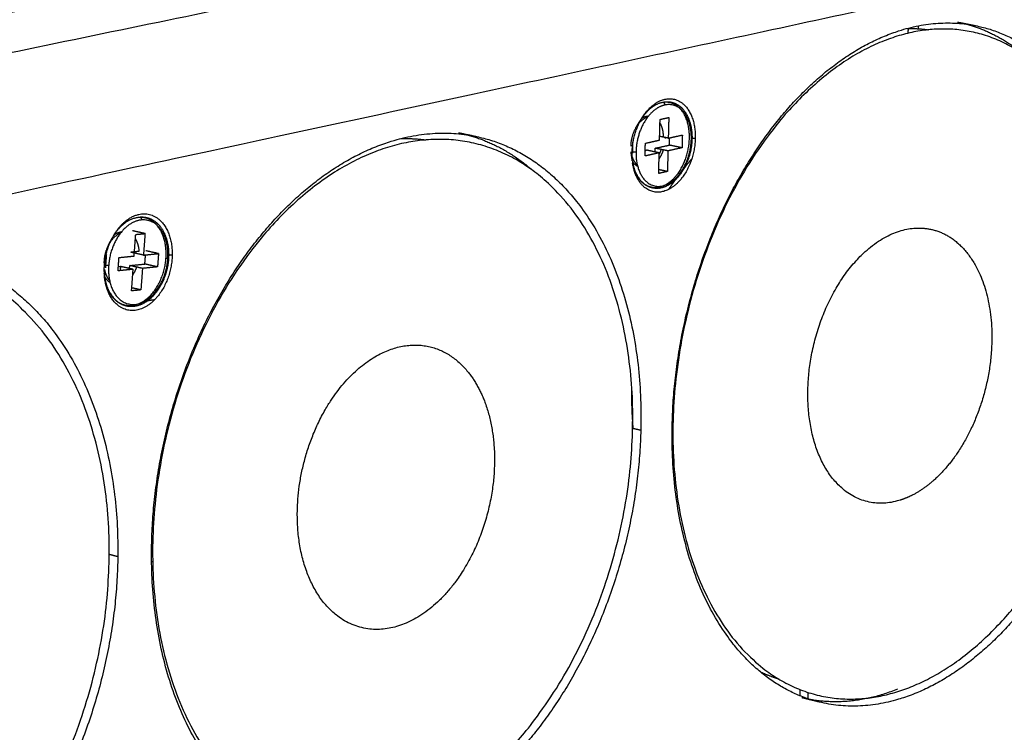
# Model space of a CAD drawing. Header units: millimetres. Extents: x 4946 to 6276, y -4769 to -3439.
# Tile 18 of 195: x 5395 to 5468, y -4161 to -4109. Entities that reach past the tile are written whole.
import ezdxf

# ---------------------------------------------------------------- set-up
doc = ezdxf.new("R2010")
doc.units = ezdxf.units.MM
doc.layers.add('ROXX_NEOmini_FIXTURE', color=7, linetype='Continuous', true_color=0x000000)

msp = doc.modelspace()

# ---------------------------------------------------------------- linework, layer by layer
at = {"layer": 'ROXX_NEOmini_FIXTURE', "color": 18, "lineweight": -3, "true_color": 0x000000}
for points, weights, degree in [([(5496.978, -4075.319), (5387.682, -4096.296), (5251.952, -4122.346)], [889.125063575, 802.546705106, 715.968346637], 2), ([(5497.245, -4075.423), (5387.952, -4096.416), (5252.219, -4122.488)], [888.939828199, 802.361469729, 715.783111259], 2), ([(5337.7, -4110.16), (5428.477, -4092.406), (5506.207, -4077.205)], [755.505750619, 818.912048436, 882.318346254], 2), ([(5340.025, -4112.357), (5430.214, -4094.514), (5507.495, -4079.226)], [755.618796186, 818.724886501, 881.830976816], 2), ([(5498.575, -4087.071), (5425.088, -4102.051), (5340.086, -4119.379)], [876.086344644, 816.750252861, 757.414161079], 2), ([(5339.693, -4122.557), (5424.761, -4104.991), (5498.301, -4089.806)], [758.164933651, 817.588392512, 877.011851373], 2), ([(5281.202, -4146.155), (5393.924, -4121.822), (5487.704, -4101.578)], [730.519446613, 804.293046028, 878.066645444], 2), ([(5461.09, -4109.397), (5461.89, -4109.386), (5462.67, -4109.496)], [834.872661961, 821.754740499, 810.874879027], 2), ([(5461.155, -4109.377), (5461.149, -4109.566), (5461.143, -4109.754)], [909.371753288, 909.42969147, 909.487629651], 2), ([(5461.925, -4109.419), (5461.928, -4109.31), (5461.932, -4109.2)], [909.393531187, 909.359971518, 909.326411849], 2), ([(5464.811, -4108.924), (5467.491, -4109.457), (5469.721, -4111.335)], [879.272048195, 834.652408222, 814.66046167], 2), ([(5464.811, -4108.924), (5465.475, -4109.056), (5466.139, -4109.188)], [802.656463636, 802.192408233, 801.728352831], 2), ([(5466.139, -4109.188), (5478.158, -4111.577), (5477.455, -4130.393)], [878.255346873, 708.409760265, 895.867263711], 2), ([(5441.538, -4115.936), (5442.242, -4114.839), (5443.18, -4114.633)], [858.463134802, 797.18145649, 859.488746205], 2), ([(5443.18, -4114.633), (5445.515, -4114.122), (5445.425, -4117.536)], [859.488746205, 609.083191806, 862.37032358], 2), ([(5442.945, -4114.888), (5442.159, -4115.061), (5441.541, -4115.938)], [859.750240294, 802.19051998, 850.251988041], 2), ([(5443.169, -4115.061), (5442.472, -4115.214), (5441.904, -4115.957)], [859.613124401, 804.627714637, 840.5383744], 2), ([(5444.993, -4117.514), (5445.06, -4114.424), (5442.945, -4114.888)], [860.021584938, 610.321722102, 859.750240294], 2), ([(5442.945, -4114.888), (5442.959, -4114.873), (5442.976, -4114.864)], [859.750240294, 784.381152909, 730.41130145], 2), ([(5443.069, -4114.866), (5443.172, -4114.919), (5443.169, -4115.061)], [598.7284068, 560.007523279, 859.613124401], 2), ([(5445.134, -4117.601), (5445.213, -4114.612), (5443.169, -4115.061)], [862.135139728, 609.004807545, 859.613124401], 2), ([(5440.75, -4118.575), (5440.786, -4117.109), (5441.538, -4115.936)], [858.600395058, 788.926887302, 858.463134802], 2), ([(5441.084, -4116.645), (5441.235, -4116.409), (5441.387, -4116.172), (5441.538, -4115.936)], [734.371815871, 733.863125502, 733.354435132, 732.845744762], 3), ([(5441.866, -4115.962), (5441.419, -4116.122), (5441.084, -4116.645)], [847.128524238, 806.483000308, 860.250790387], 2), ([(5441.884, -4115.93), (5441.883, -4115.951), (5441.883, -4115.971)], [860.359015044, 860.364987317, 860.37095959], 2), ([(5442.782, -4117.655), (5442.801, -4116.891), (5442.821, -4116.126)], [860.087909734, 859.865302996, 859.642696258], 2), ([(5442.821, -4116.126), (5443.143, -4116.055), (5443.466, -4115.984)], [859.642696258, 859.902691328, 860.162686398], 2), ([(5443.466, -4115.984), (5443.446, -4116.748), (5443.427, -4117.512)], [860.162686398, 860.385293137, 860.607899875], 2), ([(5441.084, -4116.645), (5440.669, -4117.291), (5440.649, -4118.098)], [860.250790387, 790.689545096, 860.326520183], 2), ([(5442.814, -4116.4), (5443.055, -4116.826), (5443.053, -4117.43)], [738.843176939, 754.929755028, 851.61725829], 2), ([(5423.66, -4117.542), (5424.595, -4117.517), (5425.507, -4117.641)], [806.89567607, 793.085139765, 781.827325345], 2), ([(5427.932, -4117.108), (5430.98, -4117.756), (5433.473, -4119.955)], [849.350624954, 804.56879784, 786.369334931], 2), ([(5427.932, -4117.108), (5428.598, -4117.25), (5429.264, -4117.391)], [771.48122477, 771.019480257, 770.557735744], 2), ([(5429.264, -4117.391), (5441.878, -4120.074), (5441.399, -4139.105)], [848.333923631, 689.444764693, 865.642836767], 2), ([(5443.427, -4117.512), (5443.108, -4117.445), (5442.789, -4117.378)], [860.607899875, 860.851733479, 861.095567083], 2), ([(5445.425, -4117.536), (5445.335, -4120.943), (5443.005, -4121.468)], [862.37032358, 610.492615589, 861.481972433], 2), ([(5443.229, -4117.526), (5443.23, -4117.492), (5443.23, -4117.458)], [862.406480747, 855.924283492, 849.773231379], 2), ([(5443.427, -4117.512), (5443.948, -4117.396), (5444.469, -4117.28)], [860.607899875, 861.028931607, 861.449963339], 2), ([(5443.509, -4118.025), (5443.516, -4117.758), (5443.522, -4117.49)], [862.441209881, 862.363126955, 862.285044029], 2), ([(5444.469, -4117.28), (5444.457, -4117.751), (5444.445, -4118.222)], [861.449963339, 861.587427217, 861.724891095], 2), ([(5445.135, -4117.549), (5445.173, -4117.559), (5445.18, -4117.571)], [608.386701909, 581.806822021, 612.894537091], 2), ([(5445.167, -4117.59), (5445.18, -4117.583), (5445.181, -4117.576)], [712.158745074, 655.990052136, 627.013542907], 2), ([(5445.181, -4117.576), (5445.181, -4117.574), (5445.18, -4117.571)], [627.013542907, 618.885776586, 612.897421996], 2), ([(5445.425, -4117.536), (5445.305, -4117.536), (5445.184, -4117.535)], [862.37032358, 862.372301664, 862.374279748], 2), ([(5440.799, -4117.689), (5440.787, -4118.161), (5440.776, -4118.632)], [859.962165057, 860.099628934, 860.237092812], 2), ([(5441.712, -4118.831), (5441.724, -4118.359), (5441.736, -4117.887)], [859.520774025, 859.383310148, 859.24584627], 2), ([(5441.736, -4117.887), (5442.259, -4117.771), (5442.782, -4117.655)], [859.24584627, 859.666878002, 860.087909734], 2), ([(5442.459, -4118.535), (5442.463, -4118.396), (5442.466, -4118.257)], [861.680347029, 861.639746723, 861.599146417], 2), ([(5442.466, -4118.257), (5442.988, -4118.141), (5443.509, -4118.025)], [861.599146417, 862.020178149, 862.441209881], 2), ([(5443.403, -4118.454), (5442.934, -4118.355), (5442.466, -4118.257)], [860.882827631, 861.240987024, 861.599146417], 2), ([(5442.906, -4118.326), (5442.844, -4118.513), (5442.761, -4118.685)], [758.101541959, 744.945307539, 739.727326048], 2), ([(5444.445, -4118.222), (5443.924, -4118.338), (5443.403, -4118.454)], [861.724891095, 861.303859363, 860.882827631], 2), ([(5444.445, -4118.222), (5443.977, -4118.123), (5443.509, -4118.025)], [861.724891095, 862.083050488, 862.441209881], 2), ([(5440.674, -4118.531), (5440.768, -4119.178), (5441.14, -4119.501)], [860.483976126, 763.816049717, 769.045772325], 2), ([(5440.771, -4119.197), (5440.739, -4118.975), (5440.707, -4118.753), (5440.674, -4118.531)], [791.604045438, 791.997879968, 792.391714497, 792.785549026], 3), ([(5440.73, -4118.481), (5440.729, -4118.528), (5440.729, -4118.575)], [858.940252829, 858.189304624, 857.635093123], 2), ([(5440.774, -4119.197), (5440.742, -4118.893), (5440.75, -4118.575)], [856.794755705, 854.005864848, 858.600395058], 2), ([(5440.752, -4118.499), (5440.874, -4118.548), (5441.043, -4118.51)], [677.312744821, 444.87355798, 858.835681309], 2), ([(5442.758, -4118.598), (5442.235, -4118.714), (5441.712, -4118.831)], [860.36283749, 859.941805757, 859.520774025], 2), ([(5441.722, -4118.422), (5441.772, -4118.411), (5441.822, -4118.4)], [860.999324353, 861.039240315, 861.079156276], 2), ([(5442.758, -4118.598), (5442.29, -4118.499), (5441.822, -4118.4)], [860.36283749, 860.720996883, 861.079156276], 2), ([(5442.719, -4120.123), (5442.739, -4119.361), (5442.758, -4118.598)], [860.808050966, 860.585444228, 860.36283749], 2), ([(5442.747, -4119.049), (5442.952, -4118.754), (5443.076, -4118.383)], [737.142737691, 731.748662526, 756.631147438], 2), ([(5443.403, -4118.454), (5443.383, -4119.217), (5443.364, -4119.979)], [860.882827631, 861.105434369, 861.328041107], 2), ([(5444.298, -4120.131), (5444.579, -4119.76), (5444.869, -4119.394), (5445.167, -4119.035)], [878.974223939, 878.792406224, 878.612947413, 878.436059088], 3), ([(5449.692, -4118.763), (5449.712, -4118.822), (5449.73, -4118.882)], [841.365672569, 845.801764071, 851.400447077], 2), ([(5440.771, -4119.197), (5440.852, -4119.751), (5441.072, -4120.183)], [859.20019869, 801.707381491, 774.99473203], 2), ([(5441.164, -4119.597), (5440.942, -4119.49), (5440.78, -4119.258)], [756.87202204, 732.420632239, 735.355442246], 2), ([(5443.005, -4121.468), (5441.162, -4121.884), (5440.795, -4119.362)], [861.481972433, 675.493178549, 858.885783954], 2), ([(5443.364, -4119.979), (5443.041, -4120.051), (5442.719, -4120.123)], [861.328041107, 861.068046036, 860.808050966], 2), ([(5443.364, -4119.979), (5443.045, -4119.911), (5442.726, -4119.844)], [861.328041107, 861.571874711, 861.815708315], 2), ([(5443.452, -4121.309), (5443.614, -4121.071), (5443.78, -4120.835), (5443.95, -4120.601)], [879.548188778, 879.432549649, 879.317733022, 879.203789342], 3), ([(5448.459, -4120.998), (5448.421, -4120.988), (5448.382, -4120.974)], [952.515637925, 941.283912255, 931.052565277], 2), ([(5447.896, -4121.952), (5447.922, -4121.957), (5447.947, -4121.963)], [809.589710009, 808.729915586, 807.886329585], 2), ([(5402.33, -4124.878), (5403.101, -4123.414), (5404.293, -4123.153)], [828.171190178, 748.671989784, 829.264319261], 2), ([(5404.261, -4123.383), (5403.113, -4123.494), (5402.331, -4124.879)], [829.679028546, 736.823692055, 820.934616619], 2), ([(5404.261, -4123.383), (5404.37, -4123.268), (5404.453, -4123.432)], [829.679028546, 488.136483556, 601.960125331], 2), ([(5404.297, -4123.38), (5404.279, -4123.382), (5404.261, -4123.383)], [824.327228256, 826.972670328, 829.679028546], 2), ([(5404.293, -4123.153), (5406.801, -4122.604), (5406.754, -4126.132)], [829.264319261, 587.711294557, 832.145896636], 2), ([(5406.294, -4126.412), (5406.519, -4123.371), (5404.41, -4123.376)], [832.225784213, 599.101983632, 808.599478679], 2), ([(5404.453, -4123.432), (5404.484, -4123.493), (5404.479, -4123.565)], [601.957113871, 658.852505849, 829.535766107], 2), ([(5447.563, -4122.746), (5447.534, -4122.742), (5447.505, -4122.738)], [940.941886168, 945.286977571, 949.793493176], 2), ([(5406.433, -4126.431), (5406.633, -4123.357), (5404.479, -4123.565)], [827.481853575, 590.03378071, 829.535766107], 2), ([(5446.863, -4124.131), (5446.896, -4124.134), (5446.93, -4124.138)], [895.344963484, 896.490567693, 897.671367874], 2), ([(5401.753, -4126.845), (5401.849, -4125.79), (5402.33, -4124.878)], [814.851684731, 787.82737683, 828.171190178], 2), ([(5402.935, -4124.539), (5402.392, -4124.761), (5402.038, -4125.431)], [809.599933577, 762.544124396, 829.989112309], 2), ([(5402.038, -4125.431), (5402.135, -4125.247), (5402.232, -4125.063), (5402.33, -4124.878)], [710.182879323, 709.664375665, 709.145872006, 708.627368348], 3), ([(5404.747, -4124.569), (5404.278, -4124.464), (5403.809, -4124.359)], [830.047488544, 830.405647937, 830.763807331], 2), ([(5403.941, -4126.231), (5403.999, -4125.434), (5404.058, -4124.636)], [829.875644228, 829.690579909, 829.50551559], 2), ([(5404.058, -4124.636), (5404.403, -4124.602), (5404.747, -4124.569)], [829.50551559, 829.776502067, 830.047488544], 2), ([(5404.747, -4124.569), (5404.688, -4125.366), (5404.63, -4126.163)], [830.047488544, 830.232552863, 830.417617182], 2), ([(5402.038, -4125.431), (5401.718, -4126.04), (5401.71, -4126.736)], [829.989112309, 781.524542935, 830.102093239], 2), ([(5404.034, -4124.964), (5404.267, -4125.35), (5404.299, -4125.891)], [713.118171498, 727.144608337, 801.083434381], 2), ([(5389.742, -4126.216), (5402.965, -4129.241), (5402.735, -4148.448)], [818.458872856, 670.780443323, 835.418409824], 2), ([(5401.886, -4126.13), (5401.85, -4126.622), (5401.814, -4127.114)], [829.714300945, 829.828581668, 829.942862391], 2), ([(5402.751, -4127.327), (5402.787, -4126.834), (5402.823, -4126.342)], [829.226543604, 829.112262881, 828.997982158], 2), ([(5402.823, -4126.342), (5403.382, -4126.286), (5403.941, -4126.231)], [828.997982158, 829.436813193, 829.875644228], 2), ([(5404.299, -4125.892), (5403.996, -4125.922), (5403.692, -4125.951)], [831.61162088, 831.372778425, 831.133935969], 2), ([(5404.63, -4126.163), (5404.161, -4126.057), (5403.692, -4125.951)], [830.417617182, 830.775776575, 831.133935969], 2), ([(5406.754, -4126.132), (5406.707, -4129.652), (5404.205, -4130.216)], [832.145896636, 589.120718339, 831.257545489], 2), ([(5404.63, -4126.163), (5405.187, -4126.108), (5405.743, -4126.053)], [830.417617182, 830.856448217, 831.295279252], 2), ([(5404.734, -4126.823), (5404.759, -4126.486), (5404.784, -4126.148)], [832.240159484, 832.161493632, 832.082827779], 2), ([(5405.743, -4126.053), (5405.275, -4125.947), (5404.806, -4125.842)], [831.295279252, 831.653438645, 832.011598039], 2), ([(5405.743, -4126.053), (5405.707, -4126.544), (5405.671, -4127.035)], [831.295279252, 831.409559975, 831.523840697], 2), ([(5406.506, -4126.131), (5406.63, -4126.132), (5406.754, -4126.132)], [832.149834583, 832.14786561, 832.145896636], 2), ([(5401.733, -4127.248), (5401.735, -4127.058), (5401.752, -4126.865)], [828.375968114, 820.669119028, 815.400017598], 2), ([(5401.832, -4126.896), (5401.957, -4126.917), (5402.059, -4126.907)], [576.018074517, 544.022624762, 828.541480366], 2), ([(5402.773, -4127.019), (5402.852, -4127.011), (5402.931, -4127.003)], [830.696396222, 830.758460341, 830.82052446], 2), ([(5402.931, -4127.003), (5402.92, -4127.157), (5402.909, -4127.311)], [830.82052446, 830.856351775, 830.89217909], 2), ([(5403.868, -4127.215), (5403.4, -4127.109), (5402.931, -4127.003)], [830.104205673, 830.462365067, 830.82052446], 2), ([(5403.604, -4127.155), (5403.612, -4127.045), (5403.62, -4126.934)], [831.413923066, 831.38821024, 831.362497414], 2), ([(5403.62, -4126.934), (5404.177, -4126.879), (5404.734, -4126.823)], [831.362497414, 831.801328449, 832.240159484], 2), ([(5404.557, -4127.146), (5404.088, -4127.04), (5403.62, -4126.934)], [830.646178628, 831.004338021, 831.362497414], 2), ([(5404.123, -4127.048), (5404.01, -4127.355), (5403.839, -4127.611)], [725.365049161, 708.419996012, 710.790097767], 2), ([(5405.671, -4127.035), (5405.114, -4127.091), (5404.557, -4127.146)], [831.523840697, 831.085009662, 830.646178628], 2), ([(5405.671, -4127.035), (5405.202, -4126.929), (5404.734, -4126.823)], [831.523840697, 831.882000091, 832.240159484], 2), ([(5406.482, -4126.455), (5406.484, -4126.424), (5406.294, -4126.412)], [601.609781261, 493.058452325, 832.225784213], 2), ([(5406.43, -4126.472), (5406.431, -4126.463), (5406.432, -4126.453)], [831.980424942, 830.929271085, 829.887121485], 2), ([(5406.43, -4126.472), (5406.463, -4126.469), (5406.475, -4126.463)], [831.980424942, 711.941605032, 648.038017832], 2), ([(5401.731, -4127.373), (5401.764, -4128.202), (5402.084, -4128.832)], [828.783953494, 752.251476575, 729.418851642], 2), ([(5401.733, -4127.373), (5401.732, -4127.311), (5401.733, -4127.248)], [828.153684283, 828.135340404, 828.375968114], 2), ([(5404.205, -4130.216), (5401.864, -4130.744), (5401.736, -4127.497)], [831.257545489, 606.903542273, 828.451054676], 2), ([(5402.167, -4128.202), (5401.911, -4128.034), (5401.748, -4127.714)], [718.754497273, 700.92535949, 716.515681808], 2), ([(5401.753, -4127.238), (5401.85, -4127.748), (5402.133, -4128.061)], [777.034390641, 719.212476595, 719.35656163], 2), ([(5403.868, -4127.215), (5403.31, -4127.271), (5402.751, -4127.327)], [830.104205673, 829.665374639, 829.226543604], 2), ([(5403.751, -4128.808), (5403.81, -4128.012), (5403.868, -4127.215)], [830.474334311, 830.289269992, 830.104205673], 2), ([(5404.557, -4127.146), (5404.498, -4127.942), (5404.44, -4128.738)], [830.646178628, 830.831242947, 831.016307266], 2), ([(5404.44, -4128.738), (5404.096, -4128.773), (5403.751, -4128.808)], [831.016307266, 830.745320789, 830.474334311], 2), ([(5404.44, -4128.738), (5404.113, -4128.664), (5403.787, -4128.589)], [831.016307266, 831.265902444, 831.515497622], 2), ([(5404.968, -4129.525), (5405.221, -4129.475), (5405.472, -4129.454)], [856.6053795, 843.678255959, 832.193343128], 2), ([(5409.646, -4130.321), (5409.694, -4130.32), (5409.742, -4130.319)], [817.606110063, 815.661905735, 813.765292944], 2), ([(5422.126, -4133.474), (5425.96, -4131.52), (5428.615, -4134.792)], [730.179339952, 696.690712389, 853.513289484], 2), ([(5440.838, -4138.976), (5440.714, -4137.484), (5440.734, -4136.009)], [933.835738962, 950.899153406, 972.225142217], 2), ([(5454.61, -4159.227), (5443.257, -4156.449), (5443.722, -4138.544)], [884.13947472, 711.065221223, 867.527801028], 2), ([(5440.838, -4138.976), (5441.118, -4139.041), (5441.399, -4139.105)], [866.075694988, 865.859265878, 865.642836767], 2), ([(5405.781, -4142.303), (5405.745, -4142.294), (5405.71, -4142.286)], [855.054165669, 855.081956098, 855.109746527], 2), ([(5416.85, -4168.982), (5404.996, -4165.877), (5405.228, -4147.845)], [853.53910896, 692.074923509, 837.303374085], 2), ([(5402.117, -4148.295), (5402.426, -4148.372), (5402.735, -4148.448)], [835.894411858, 835.656410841, 835.418409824], 2), ([(5405.314, -4148.869), (5405.271, -4148.847), (5405.228, -4148.824)], [752.611697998, 751.760130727, 750.950224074], 2), ([(5451.627, -4157.539), (5450.931, -4157.327), (5450.266, -4157.015)], [851.984889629, 850.809713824, 851.460081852], 2), ([(5453.167, -4158.759), (5453.174, -4158.528), (5453.181, -4158.297)], [926.35682399, 926.283378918, 926.209933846], 2), ([(5460.364, -4158.276), (5456.72, -4159.743), (5453.304, -4158.907)], [842.428181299, 844.015784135, 885.156176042], 2), ([(5454.61, -4159.227), (5453.957, -4159.067), (5453.304, -4158.907)], [794.554699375, 795.011541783, 795.468384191], 2), ([(5453.766, -4158.964), (5453.772, -4158.74), (5453.779, -4158.516)], [924.52199861, 924.450822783, 924.379646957], 2), ([(5457.266, -4159.107), (5457.268, -4159.05), (5457.27, -4158.994)], [923.376514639, 923.358628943, 923.340743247], 2), ([(5458.021, -4158.981), (5458.022, -4158.962), (5458.022, -4158.944)], [923.352474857, 923.346566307, 923.340657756], 2)]:
    msp.add_rational_spline(points, weights, degree=degree, dxfattribs=at)
for points, weights, degree, knots in [([(5443.722, -4138.544), (5444.048, -4125.948), (5451.118, -4116.737), (5458.133, -4107.597), (5466.139, -4109.188)], [867.527801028, 773.954837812, 867.155144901, 779.941368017, 878.255346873], 2, [0, 0, 0, 20.063749, 20.063749, 40.127497, 40.127497, 40.127497]), ([(5476.857, -4130.849), (5475.692, -4154.822), (5459.536, -4158.684), (5442.862, -4162.67), (5443.796, -4137.987), (5444.746, -4112.896), (5461.661, -4109.643), (5478.042, -4106.493), (5476.857, -4130.849)], [895.868669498, 638.498908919, 888.948294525, 618.663825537, 867.817625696, 608.615630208, 874.738000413, 628.45071359, 895.868669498], 2, [-24.268803, -24.268803, -24.268803, 0, 0, 24.268803, 24.268803, 48.537606, 48.537606, 72.80641, 72.80641, 72.80641]), ([(5442.999, -4114.856), (5443.044, -4114.846), (5443.088, -4114.839), (5443.133, -4114.833), (5443.367, -4114.801), (5443.598, -4114.823), (5443.817, -4114.897), (5444.02, -4114.967), (5444.208, -4115.081), (5444.375, -4115.233), (5444.456, -4115.307), (5444.531, -4115.39), (5444.601, -4115.48), (5444.999, -4115.995), (5445.2, -4116.744), (5445.181, -4117.565)], [859.697049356, 859.72865556, 859.760745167, 859.79328333, 859.964884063, 860.146478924, 860.334736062, 860.509724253, 860.68751357, 860.863544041, 860.94852759, 861.032733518, 861.115449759, 861.586015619, 861.986994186, 862.222696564], 3, [0.158679, 0.158679, 0.158679, 0.158679, 0.315082, 0.315082, 0.315082, 1.139673, 1.139673, 1.139673, 1.90624, 1.90624, 1.90624, 2.275946, 2.275946, 2.275946, 4.410424, 4.410424, 4.410424, 4.410424]), ([(5441.891, -4115.973), (5441.789, -4116.108), (5441.697, -4116.258), (5441.074, -4117.269), (5441.043, -4118.51)], [841.381731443, 848.402316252, 858.702092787, 793.126828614, 858.835681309], 2, [1.678124, 1.678124, 1.678124, 1.993218, 1.993218, 3.986441, 3.986441, 3.986441]), ([(5441.483, -4116.023), (5441.645, -4115.927), (5441.811, -4115.89), (5441.901, -4115.87), (5441.99, -4115.869)], [788.669671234, 817.275045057, 860.95220513, 836.80548705, 817.311383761], 2, [-2.9473256, -2.9473256, -2.9473256, -2.5132741, -2.5132741, -2.2719071, -2.2719071, -2.2719071]), ([(5405.228, -4147.845), (5405.397, -4134.675), (5413.019, -4125.07), (5420.58, -4115.544), (5429.264, -4117.391)], [837.303374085, 745.037755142, 836.996489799, 751.208218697, 848.333923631], 2, [0, 0, 0, 20.274293, 20.274293, 40.548587, 40.548587, 40.548587]), ([(5440.781, -4139.577), (5439.868, -4164.309), (5422.559, -4168.462), (5404.674, -4172.754), (5405.319, -4147.265), (5405.974, -4121.34), (5424.138, -4117.83), (5441.708, -4114.435), (5440.781, -4139.577)], [865.644242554, 617.127011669, 858.723867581, 597.291928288, 837.593198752, 587.243732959, 844.51357347, 607.078816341, 865.644242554], 2, [-24.268803, -24.268803, -24.268803, 0, 0, 24.268803, 24.268803, 48.537606, 48.537606, 72.80641, 72.80641, 72.80641]), ([(5441.043, -4118.51), (5440.968, -4121.503), (5443.016, -4121.042), (5445.056, -4120.583), (5445.134, -4117.601)], [858.835681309, 607.905371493, 861.357651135, 610.238440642, 862.13513972], 2, [0.000029, 0.000029, 0.000029, 3.986396, 3.986396, 7.972763, 7.972763, 7.972763]), ([(5445.181, -4117.576), (5445.161, -4118.35), (5444.944, -4119.139), (5444.569, -4119.795), (5444.186, -4120.467), (5443.661, -4120.953), (5443.091, -4121.143), (5443.057, -4121.155), (5443.022, -4121.165), (5442.988, -4121.174), (5442.682, -4121.256), (5442.374, -4121.249), (5442.088, -4121.149), (5441.985, -4121.114), (5441.886, -4121.067), (5441.791, -4121.009), (5441.624, -4120.906), (5441.472, -4120.77), (5441.339, -4120.606), (5441.24, -4120.484), (5441.153, -4120.348), (5441.077, -4120.199)], [862.226086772, 862.446721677, 862.506679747, 862.393228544, 862.277164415, 861.98721157, 861.594988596, 861.571615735, 861.547917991, 861.523912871, 861.308408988, 861.07260789, 860.824764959, 860.735954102, 860.646354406, 860.556452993, 860.397419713, 860.238641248, 860.084338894, 859.97018287, 859.859381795, 859.75355691], 3, [0.158312, 0.158312, 0.158312, 0.158312, 2.164842, 2.164842, 2.164842, 4.219605, 4.219605, 4.219605, 4.340189, 4.340189, 4.340189, 5.424812, 5.424812, 5.424812, 5.813169, 5.813169, 5.813169, 6.501222, 6.501222, 6.501222, 7.013828, 7.013828, 7.013828, 7.013828]), ([(5441.08, -4120.198), (5441.775, -4121.541), (5443.037, -4121.041), (5444.92, -4120.294), (5444.992, -4117.534)], [774.09076028, 702.318941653, 861.763513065, 645.275077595, 862.377586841], 2, [1.596566, 1.596566, 1.596566, 4.285702, 4.285702, 7.972763, 7.972763, 7.972763]), ([(5404.329, -4123.349), (5404.626, -4123.32), (5404.917, -4123.369), (5405.186, -4123.494), (5405.366, -4123.578), (5405.533, -4123.695), (5405.683, -4123.841), (5405.79, -4123.945), (5405.888, -4124.064), (5405.976, -4124.195), (5406.37, -4124.783), (5406.546, -4125.595), (5406.482, -4126.455)], [829.618705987, 829.826733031, 830.04802843, 830.275690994, 830.428776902, 830.582453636, 830.733469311, 830.841446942, 830.947514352, 831.050247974, 831.510045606, 831.881649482, 832.077648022], 3, [0.158965, 0.158965, 0.158965, 0.158965, 1.143571, 1.143571, 1.143571, 1.805296, 1.805296, 1.805296, 2.278016, 2.278016, 2.278016, 4.42277, 4.42277, 4.42277, 4.42277]), ([(5404.479, -4123.565), (5403.572, -4123.652), (5402.863, -4124.631), (5402.153, -4125.611), (5402.059, -4126.907)], [829.535766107, 765.733035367, 828.532333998, 765.194931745, 828.541480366], 2, [-0.000006, -0.000006, -0.000006, 1.993218, 1.993218, 3.986441, 3.986441, 3.986441]), ([(5461.466, -4143.919), (5460.813, -4144.251), (5460.155, -4144.4), (5453.341, -4145.936), (5453.757, -4135.836), (5454.174, -4125.669), (5461.028, -4124.256), (5464.423, -4123.555), (5466.266, -4127.173)], [826.274829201, 851.03344913, 884.76181352, 621.547131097, 876.081716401, 617.419513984, 878.924481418, 730.425111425, 758.98666232], 2, [-29.42093, -29.42093, -29.42093, -27.59635, -27.59635, -13.798175, -13.798175, 0, 0, 8.08748, 8.08748, 8.08748]), ([(5402.443, -4124.68), (5402.685, -4124.497), (5402.943, -4124.441), (5402.989, -4124.431), (5403.035, -4124.425)], [740.692483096, 771.209574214, 830.727778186, 819.391667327, 809.118537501], 2, [-3.1262043, -3.1262043, -3.1262043, -2.5132741, -2.5132741, -2.3958248, -2.3958248, -2.3958248]), ([(5402.094, -4148.937), (5401.475, -4174.477), (5382.884, -4178.954), (5363.652, -4183.585), (5363.96, -4157.238), (5364.273, -4130.422), (5383.829, -4126.626), (5402.723, -4122.958), (5402.094, -4148.937)], [835.41981561, 595.75511442, 828.499440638, 575.920031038, 807.368771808, 565.871835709, 814.289146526, 585.706919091, 835.41981561], 2, [-24.268803, -24.268803, -24.268803, 0, 0, 24.268803, 24.268803, 48.537606, 48.537606, 72.80641, 72.80641, 72.80641]), ([(5402.059, -4126.907), (5401.831, -4130.032), (5404.02, -4129.808), (5406.199, -4129.585), (5406.43, -4126.472)], [828.541480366, 586.380116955, 830.986090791, 588.8118177, 831.980424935], 2, [0.000029, 0.000029, 0.000029, 3.986396, 3.986396, 7.972763, 7.972763, 7.972763]), ([(5406.48, -4126.481), (5406.417, -4127.28), (5406.15, -4128.071), (5405.724, -4128.706), (5405.339, -4129.279), (5404.845, -4129.694), (5404.313, -4129.874), (5404.202, -4129.911), (5404.089, -4129.938), (5403.977, -4129.955), (5403.648, -4130.002), (5403.326, -4129.955), (5403.031, -4129.816), (5402.961, -4129.784), (5402.894, -4129.746), (5402.828, -4129.703), (5402.618, -4129.567), (5402.432, -4129.383), (5402.275, -4129.16), (5402.204, -4129.058), (5402.139, -4128.949), (5402.081, -4128.833)], [832.083565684, 832.262178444, 832.277766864, 832.126535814, 831.990020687, 831.725208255, 831.380633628, 831.308559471, 831.233426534, 831.155739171, 830.929130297, 830.68570441, 830.434718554, 830.375450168, 830.316060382, 830.25671392, 830.066777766, 829.878796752, 829.699846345, 829.618201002, 829.539053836, 829.462954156], 3, [0.179427, 0.179427, 0.179427, 0.179427, 2.168337, 2.168337, 2.168337, 3.962019, 3.962019, 3.962019, 4.333466, 4.333466, 4.333466, 5.418334, 5.418334, 5.418334, 5.674234, 5.674234, 5.674234, 6.494745, 6.494745, 6.494745, 6.87115, 6.87115, 6.87115, 6.87115]), ([(5402.093, -4128.849), (5402.75, -4130.116), (5403.963, -4129.858), (5406.072, -4129.408), (5406.294, -4126.412)], [728.826310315, 687.812836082, 831.328600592, 611.715598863, 832.225784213], 2, [1.738222, 1.738222, 1.738222, 4.18644, 4.18644, 7.972763, 7.972763, 7.972763]), ([(5466.266, -4127.173), (5469.372, -4133.267), (5465.145, -4140.251), (5463.576, -4142.844), (5461.466, -4143.919)], [833.743559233, 657.869603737, 888.017554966, 785.00954841, 761.921559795], 2, [1.745458, 1.745458, 1.745458, 15.788092, 15.788092, 22.008783, 22.008783, 22.008783]), ([(5477.455, -4130.393), (5476.984, -4143.008), (5469.849, -4152.064), (5462.654, -4161.195), (5454.61, -4159.227)], [895.867263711, 799.690276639, 896.018650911, 793.09281984, 884.13947472], 2, [0, 0, 0, 20.755844, 20.755844, 41.511688, 41.511688, 41.511688]), ([(5428.615, -4134.792), (5430.722, -4137.389), (5430.574, -4141.79), (5430.229, -4152.089), (5423.018, -4153.721), (5415.71, -4155.375), (5416.01, -4144.947), (5416.255, -4136.466), (5422.126, -4133.474)], [728.583350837, 727.919087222, 857.380151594, 608.323127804, 854.537386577, 600.175233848, 845.857289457, 631.932825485, 786.481405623], 2, [6.742745, 6.742745, 6.742745, 13.798175, 13.798175, 27.59635, 27.59635, 41.394524, 41.394524, 53.210589, 53.210589, 53.210589]), ([(5441.399, -4139.105), (5441.067, -4152.309), (5433.359, -4161.747), (5425.581, -4171.27), (5416.85, -4168.982)], [865.642836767, 770.502837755, 865.707956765, 763.67292051, 853.53910896], 2, [0, 0, 0, 21.014072, 21.014072, 42.028144, 42.028144, 42.028144]), ([(5402.735, -4148.448), (5402.568, -4162.308), (5394.192, -4172.163), (5385.735, -4182.112), (5376.222, -4179.43)], [835.418409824, 741.120004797, 835.382168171, 734.020696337, 822.882256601], 2, [0, 0, 0, 21.310128, 21.310128, 42.620256, 42.620256, 42.620256])]:
    msp.add_rational_spline(points, weights, degree=degree, knots=knots, dxfattribs=at)

doc.saveas('drawing.dxf')
